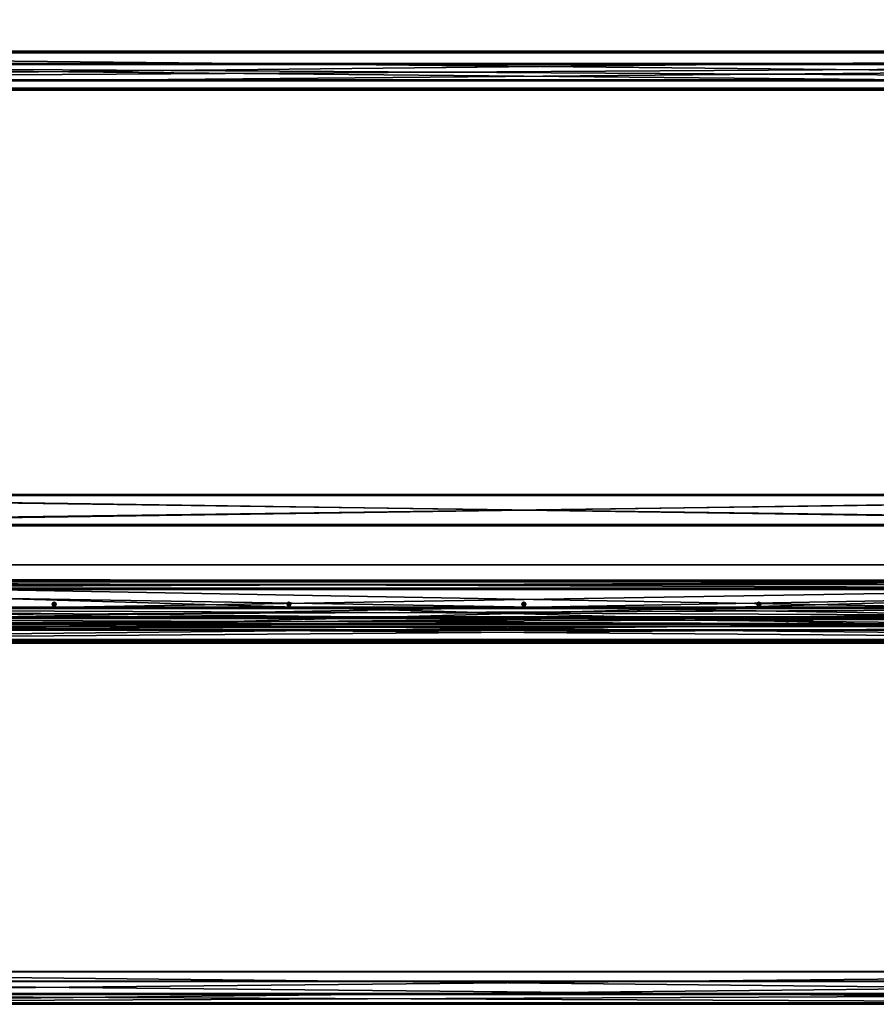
# Model space of a CAD drawing. Header units: millimetres. Extents: x -333 to 67333, y -930 to 39730.
# Tile 80 of 256: x 12612 to 14800, y -923 to 1593. Entities that reach past the tile are written whole.
import ezdxf

# ---------------------------------------------------------------- set-up
doc = ezdxf.new("R2010")
doc.units = ezdxf.units.MM
for name, color, linetype in [('13', 7, 'Continuous'), ('3', 7, 'Continuous'), ('5', 7, 'Continuous'), ('8', 7, 'Continuous'), ('9', 7, 'Continuous'), ('95', 7, 'Continuous'), ('99', 7, 'Continuous')]:
    doc.layers.add(name, color=color, linetype=linetype)

msp = doc.modelspace()

# ---------------------------------------------------------------- meshes
at = {"layer": '13', "color": 30}
mesh = msp.add_polyface(dxfattribs=at)
corners = [(17300, 1509.5, 3753.1), (17300, 1437.1, 3737.8), (10500, 1437.1, 3737.8), (10500, 1509.5, 3753.1), (17300, 1478.3, 3544.1), (10500, 1478.3, 3544.1), (17300, 1417.6, 3531.2), (10500, 1417.6, 3531.2), (17300, 1414.9, 3543.9), (10500, 1414.9, 3543.9), (17300, 1413, 3543.5), (10500, 1413, 3543.5), (17300, 1416.1, 3528.8), (10500, 1416.1, 3528.8), (17300, 1480.7, 3542.5), (10500, 1480.7, 3542.5), (17300, 1439.5, 3736.2), (10500, 1439.5, 3736.2), (17300, 1508, 3750.8), (10500, 1508, 3750.8), (17300, 1510.7, 3738.1), (10500, 1510.7, 3738.1), (17300, 1512.6, 3738.5), (10500, 1512.6, 3738.5)]
mesh.append_faces([[corners[k] for k in face] for face in [(0, 2, 3, 3), (1, 5, 2, 2), (4, 7, 5, 5), (6, 9, 7, 7), (8, 11, 9, 9), (10, 13, 11, 11), (12, 15, 13, 13), (14, 17, 15, 15), (16, 19, 17, 17), (18, 21, 19, 19), (20, 23, 21, 21), (22, 3, 23, 23), (8, 12, 10, 10), (20, 0, 22, 22), (3, 21, 23, 23), (11, 7, 9, 9)]], dxfattribs={"vtx0": -1, "color": 30})
mesh.append_faces([[corners[k] for k in face] for face in [(1, 16, 4, 4), (16, 0, 18, 18), (18, 0, 20, 20), (14, 4, 16, 16), (21, 3, 19, 19), (2, 19, 3, 3), (19, 2, 17, 17), (15, 5, 13, 13), (13, 7, 11, 11)]], dxfattribs={"vtx0": -1, "vtx1": -1, "color": 30})
mesh.append_faces([[corners[k] for k in face] for face in [(12, 8, 6, 6), (16, 1, 0, 0), (6, 14, 12, 12), (14, 6, 4, 4), (17, 2, 5, 5), (5, 15, 17, 17), (13, 5, 7, 7)]], dxfattribs={"vtx0": -1, "vtx2": -1, "vtx3": -1, "color": 30})
mesh.append_faces([[corners[k] for k in face] for face in [(0, 1, 2, 2), (1, 4, 5, 5), (4, 6, 7, 7), (6, 8, 9, 9), (8, 10, 11, 11), (10, 12, 13, 13), (12, 14, 15, 15), (14, 16, 17, 17), (16, 18, 19, 19), (18, 20, 21, 21), (20, 22, 23, 23), (22, 0, 3, 3)]], dxfattribs={"vtx2": -1, "vtx3": -1, "color": 30})
at = {"layer": '3', "color": 91}
mesh = msp.add_polyface(dxfattribs=at)
corners = [(16640, 377, 2983), (16640, 303, 2983), (11160, 303, 2983), (11160, 377, 2983), (16640, 303, 3057), (11160, 303, 3057), (16640, 377, 3057), (11160, 377, 3057), (16640, 380, 2980), (16640, 380, 3060), (11160, 380, 3060), (11160, 380, 2980), (16640, 300, 3060), (11160, 300, 3060), (16640, 300, 2980), (11160, 300, 2980)]
mesh.append_faces([[corners[k] for k in face] for face in [(0, 2, 3, 3), (1, 5, 2, 2), (4, 7, 5, 5), (6, 3, 7, 7), (8, 10, 11, 11), (9, 13, 10, 10), (12, 15, 13, 13), (14, 11, 15, 15)]], dxfattribs={"vtx0": -1, "color": 91})
mesh.append_faces([[corners[k] for k in face] for face in [(9, 6, 12, 12), (6, 8, 0, 0), (0, 8, 1, 1), (12, 4, 14, 14), (4, 12, 6, 6), (14, 1, 8, 8), (11, 3, 15, 15), (3, 10, 7, 7), (7, 10, 5, 5), (15, 2, 13, 13), (2, 15, 3, 3), (13, 5, 10, 10)]], dxfattribs={"vtx0": -1, "vtx1": -1, "color": 91})
mesh.append_faces([[corners[k] for k in face] for face in [(6, 9, 8, 8), (14, 4, 1, 1), (3, 11, 10, 10), (13, 2, 5, 5)]], dxfattribs={"vtx0": -1, "vtx2": -1, "vtx3": -1, "color": 91})
mesh.append_faces([[corners[k] for k in face] for face in [(0, 1, 2, 2), (1, 4, 5, 5), (4, 6, 7, 7), (6, 0, 3, 3), (8, 9, 10, 10), (9, 12, 13, 13), (12, 14, 15, 15), (14, 8, 11, 11)]], dxfattribs={"vtx2": -1, "vtx3": -1, "color": 91})
at = {"layer": '5', "color": 131}
mesh = msp.add_polyface(dxfattribs=at)
corners = [(16605, 140.4, 3237.3), (16605, 42.5, 3216.5), (11195, 42.5, 3216.5), (11195, 140.3, 3237.3), (16605, 161.1, 3139.5), (11195, 161.1, 3139.5), (16605, 63.3, 3118.7), (11195, 63.3, 3118.7), (11195, 137.3, 3232.5), (11195, 156.4, 3142.5), (11195, 66.4, 3123.4), (11195, 47.3, 3213.4), (16605, 137.3, 3232.5), (16605, 156.4, 3142.5), (16605, 47.3, 3213.4), (16605, 66.4, 3123.4)]
mesh.append_faces([[corners[k] for k in face] for face in [(0, 2, 3, 3), (4, 3, 5, 5), (6, 5, 7, 7), (12, 9, 8, 8), (14, 8, 11, 11), (15, 11, 10, 10), (13, 10, 9, 9), (1, 7, 2, 2)]], dxfattribs={"vtx0": -1, "color": 131})
mesh.append_faces([[corners[k] for k in face] for face in [(10, 5, 9, 9), (2, 11, 3, 3), (12, 4, 13, 13), (1, 14, 6, 6)]], dxfattribs={"vtx0": -1, "vtx1": -1, "color": 131})
mesh.append_faces([[corners[k] for k in face] for face in [(7, 10, 11, 11), (10, 7, 5, 5), (9, 5, 3, 3), (11, 2, 7, 7), (3, 11, 8, 8), (3, 8, 9, 9), (0, 12, 14, 14), (12, 0, 4, 4), (13, 4, 6, 6), (14, 1, 0, 0), (6, 14, 15, 15), (6, 15, 13, 13)]], dxfattribs={"vtx0": -1, "vtx2": -1, "vtx3": -1, "color": 131})
mesh.append_faces([[corners[k] for k in face] for face in [(0, 1, 2, 2), (4, 0, 3, 3), (6, 4, 5, 5), (12, 13, 9, 9), (14, 12, 8, 8), (15, 14, 11, 11), (13, 15, 10, 10), (1, 6, 7, 7)]], dxfattribs={"vtx2": -1, "vtx3": -1, "color": 131})
at = {"layer": '8', "color": 253}
mesh = msp.add_polyface(dxfattribs=at)
corners = [(16527.9, 397.1, 3192.6), (16493.8, 356.2, 3183.9), (11406.7, 4423.3, 4048.4), (11440.9, 4464.2, 4057.1), (16493.8, 340.8, 3256.3), (11406.7, 4407.9, 4120.8), (16527.9, 381.7, 3265), (11440.9, 4448.8, 4129.5), (16529.8, 399.9, 3190.2), (16529.8, 383.3, 3268.4), (11442.8, 4450.5, 4132.9), (11442.8, 4467.1, 4054.7), (16491.9, 337.9, 3258.8), (11404.8, 4405, 4123.2), (16491.9, 354.5, 3180.5), (11404.8, 4421.6, 4045)]
mesh.append_faces([[corners[k] for k in face] for face in [(0, 2, 3, 3), (1, 5, 2, 2), (4, 7, 5, 5), (6, 3, 7, 7), (8, 10, 11, 11), (9, 13, 10, 10), (12, 15, 13, 13), (14, 11, 15, 15)]], dxfattribs={"vtx0": -1, "color": 253})
mesh.append_faces([[corners[k] for k in face] for face in [(9, 6, 12, 12), (6, 8, 0, 0), (0, 8, 1, 1), (12, 4, 14, 14), (4, 12, 6, 6), (14, 1, 8, 8), (3, 10, 7, 7), (7, 10, 5, 5), (15, 2, 13, 13)]], dxfattribs={"vtx0": -1, "vtx1": -1, "color": 253})
mesh.append_faces([[corners[k] for k in face] for face in [(6, 9, 8, 8), (14, 4, 1, 1), (11, 3, 2, 2), (3, 11, 10, 10), (5, 10, 13, 13), (2, 15, 11, 11), (13, 2, 5, 5)]], dxfattribs={"vtx0": -1, "vtx2": -1, "vtx3": -1, "color": 253})
mesh.append_faces([[corners[k] for k in face] for face in [(0, 1, 2, 2), (1, 4, 5, 5), (4, 6, 7, 7), (6, 0, 3, 3), (8, 9, 10, 10), (9, 12, 13, 13), (12, 14, 15, 15), (14, 8, 11, 11)]], dxfattribs={"vtx2": -1, "vtx3": -1, "color": 253})
at = {"layer": '9', "color": 243}
mesh = msp.add_polyface(dxfattribs=at)
corners = [(11102.5, 67.4, 3451.8), (11102.5, 92.4, 3334.4), (16697.5, 92.4, 3334.4), (16697.5, 67.4, 3451.8), (11102.5, 33.7, 3321.9), (16697.5, 33.7, 3321.9), (11102.5, 33, 3324.8), (16697.5, 33, 3324.8), (11102.5, 88.8, 3336.7), (16697.5, 88.8, 3336.7), (11102.5, 65.1, 3448.2), (16697.5, 65.1, 3448.2), (11102.5, 9.3, 3436.4), (16697.5, 9.3, 3436.4), (11102.5, 8.7, 3439.3), (16697.5, 8.7, 3439.3)]
mesh.append_faces([[corners[k] for k in face] for face in [(0, 2, 3, 3), (1, 5, 2, 2), (4, 7, 5, 5), (6, 9, 7, 7), (8, 11, 9, 9), (10, 13, 11, 11), (12, 15, 13, 13), (14, 3, 15, 15), (12, 0, 14, 14), (1, 6, 4, 4), (15, 11, 13, 13), (7, 2, 5, 5)]], dxfattribs={"vtx0": -1, "color": 243})
mesh.append_faces([[corners[k] for k in face] for face in [(0, 8, 1, 1), (8, 0, 10, 10), (10, 0, 12, 12), (6, 1, 8, 8), (3, 11, 15, 15), (11, 2, 9, 9), (9, 2, 7, 7)]], dxfattribs={"vtx0": -1, "vtx1": -1, "color": 243})
mesh.append_faces([[corners[k] for k in face] for face in [(11, 3, 2, 2)]], dxfattribs={"vtx0": -1, "vtx2": -1, "vtx3": -1, "color": 243})
mesh.append_faces([[corners[k] for k in face] for face in [(0, 1, 2, 2), (1, 4, 5, 5), (4, 6, 7, 7), (6, 8, 9, 9), (8, 10, 11, 11), (10, 12, 13, 13), (12, 14, 15, 15), (14, 0, 3, 3)]], dxfattribs={"vtx2": -1, "vtx3": -1, "color": 243})
mesh = msp.add_polyface(dxfattribs=at)
corners = [(16697.5, -922.7, 3241.3), (16697.5, -897.7, 3123.9), (11102.5, -897.7, 3123.9), (11102.5, -922.7, 3241.3), (16697.5, -839, 3136.4), (11102.5, -839, 3136.4), (16697.5, -839.7, 3139.3), (11102.5, -839.7, 3139.3), (16697.5, -895.4, 3127.5), (11102.5, -895.4, 3127.5), (16697.5, -919.1, 3239), (11102.5, -919.1, 3239), (16697.5, -863.4, 3250.9), (11102.5, -863.4, 3250.9), (16697.5, -864, 3253.8), (11102.5, -864, 3253.8)]
mesh.append_faces([[corners[k] for k in face] for face in [(0, 2, 3, 3), (1, 5, 2, 2), (4, 7, 5, 5), (6, 9, 7, 7), (8, 11, 9, 9), (10, 13, 11, 11), (12, 15, 13, 13), (14, 3, 15, 15), (12, 0, 14, 14), (7, 2, 5, 5), (3, 13, 15, 15)]], dxfattribs={"vtx0": -1, "color": 243})
mesh.append_faces([[corners[k] for k in face] for face in [(1, 8, 4, 4), (8, 0, 10, 10), (10, 0, 12, 12), (2, 11, 3, 3), (11, 2, 9, 9), (9, 2, 7, 7), (13, 3, 11, 11)]], dxfattribs={"vtx0": -1, "vtx1": -1, "color": 243})
mesh.append_faces([[corners[k] for k in face] for face in [(8, 1, 0, 0)]], dxfattribs={"vtx0": -1, "vtx2": -1, "vtx3": -1, "color": 243})
mesh.append_faces([[corners[k] for k in face] for face in [(6, 4, 8, 8)]], dxfattribs={"vtx1": -1, "color": 243})
mesh.append_faces([[corners[k] for k in face] for face in [(0, 1, 2, 2), (1, 4, 5, 5), (4, 6, 7, 7), (6, 8, 9, 9), (8, 10, 11, 11), (10, 12, 13, 13), (12, 14, 15, 15), (14, 0, 3, 3)]], dxfattribs={"vtx2": -1, "vtx3": -1, "color": 243})
at = {"layer": '95', "color": 133}
mesh = msp.add_polyface(dxfattribs=at)
corners = [(11340, 0, 2950), (11340, 0, 3000), (16460, 0, 3000), (16460, 0, 2950), (11340, 3, 3000), (16460, 3, 3000), (11340, 3, 2953), (16460, 3, 2953), (11340, 150, 2953), (16460, 150, 2953), (11340, 150, 2950), (16460, 150, 2950)]
mesh.append_faces([[corners[k] for k in face] for face in [(0, 2, 3, 3), (1, 5, 2, 2), (4, 7, 5, 5), (6, 9, 7, 7), (8, 11, 9, 9), (10, 3, 11, 11), (0, 4, 1, 1), (8, 0, 10, 10), (7, 2, 5, 5)]], dxfattribs={"vtx0": -1, "color": 133})
mesh.append_faces([[corners[k] for k in face] for face in [(4, 0, 6, 6), (6, 0, 8, 8), (3, 7, 11, 11)]], dxfattribs={"vtx0": -1, "vtx1": -1, "color": 133})
mesh.append_faces([[corners[k] for k in face] for face in [(7, 3, 2, 2)]], dxfattribs={"vtx0": -1, "vtx2": -1, "vtx3": -1, "color": 133})
mesh.append_faces([[corners[k] for k in face] for face in [(9, 11, 7, 7)]], dxfattribs={"vtx1": -1, "color": 133})
mesh.append_faces([[corners[k] for k in face] for face in [(0, 1, 2, 2), (1, 4, 5, 5), (4, 6, 7, 7), (6, 8, 9, 9), (8, 10, 11, 11), (10, 0, 3, 3)]], dxfattribs={"vtx2": -1, "vtx3": -1, "color": 133})
at = {"layer": '95', "color": 20}
mesh = msp.add_polyface(dxfattribs=at)
corners = [(12105, 100, 2953), (12104.3, 102.5, 2953), (12104.3, 102.5, 2950), (12105, 100, 2950), (12102.5, 104.3, 2953), (12102.5, 104.3, 2950), (12100, 105, 2950), (12100, 95, 2953), (12102.5, 95.7, 2953), (12102.5, 95.7, 2950), (12104.3, 97.5, 2953), (12104.3, 97.5, 2950), (12095, 100, 2953), (12095.7, 97.5, 2953), (12100, 95, 2950), (12095.7, 97.5, 2950), (12105, 100, 2950), (12102.5, 104.3, 2950), (12102.5, 104.3, 2885), (12105, 100, 2885), (12102.5, 95.7, 2950), (12102.5, 95.7, 2885), (12097.5, 95.7, 2885), (12105, 100, 3018), (12102.5, 104.3, 3018), (12102.5, 104.3, 2953), (12105, 100, 2953), (12102.5, 95.7, 3018), (12102.5, 95.7, 2953), (12095, 100, 3018), (12097.5, 95.7, 3018), (12097.5, 95.7, 2953), (12697.5, 104.3, 2953), (12695.7, 102.5, 2953), (12695.7, 102.5, 2950), (12697.5, 104.3, 2950), (12695, 100, 2953), (12695, 100, 2950), (12695.7, 97.5, 2953), (12695.7, 97.5, 2950), (12697.5, 95.7, 2953), (12697.5, 95.7, 2950), (12702.5, 104.3, 2953), (12704.3, 102.5, 2950), (12702.5, 104.3, 2950), (12700, 105, 2950), (12697.5, 104.3, 2950), (12695, 100, 2950), (12695, 100, 2885), (12697.5, 104.3, 2885), (12697.5, 95.7, 2950), (12697.5, 95.7, 2885), (12697.5, 104.3, 3018), (12695, 100, 3018), (12695, 100, 2953), (12697.5, 104.3, 2953), (12697.5, 95.7, 3018), (12697.5, 95.7, 2953)]
mesh.append_faces([[corners[k] for k in face] for face in [(0, 2, 3, 3), (1, 5, 2, 2), (4, 6, 5, 5), (8, 11, 9, 9), (10, 3, 11, 11), (11, 14, 9, 9), (16, 18, 19, 19), (20, 19, 21, 21), (19, 22, 21, 21), (23, 25, 26, 26), (27, 26, 28, 28), (30, 23, 27, 27), (26, 31, 28, 28), (32, 34, 35, 35), (33, 37, 34, 34), (36, 39, 37, 37), (38, 41, 39, 39), (34, 45, 35, 35), (46, 48, 49, 49), (47, 51, 48, 48), (52, 54, 55, 55), (53, 57, 54, 54)]], dxfattribs={"vtx0": -1, "color": 20})
mesh.append_faces([[corners[k] for k in face] for face in [(32, 42, 33, 33), (33, 42, 36, 36), (39, 43, 37, 37), (37, 44, 34, 34)]], dxfattribs={"vtx0": -1, "vtx1": -1, "color": 20})
mesh.append_faces([[corners[k] for k in face] for face in [(12, 1, 0, 0), (13, 0, 10, 10), (15, 11, 3, 3), (15, 3, 2, 2), (29, 24, 23, 23)]], dxfattribs={"vtx0": -1, "vtx2": -1, "vtx3": -1, "color": 20})
mesh.append_faces([[corners[k] for k in face] for face in [(0, 1, 2, 2), (1, 4, 5, 5), (7, 8, 9, 9), (8, 10, 11, 11), (10, 0, 3, 3), (16, 17, 18, 18), (20, 16, 19, 19), (23, 24, 25, 25), (27, 23, 26, 26), (32, 33, 34, 34), (33, 36, 37, 37), (36, 38, 39, 39), (38, 40, 41, 41), (46, 47, 48, 48), (47, 50, 51, 51), (52, 53, 54, 54), (53, 56, 57, 57)]], dxfattribs={"vtx2": -1, "vtx3": -1, "color": 20})
mesh = msp.add_polyface(dxfattribs=at)
corners = [(12702.5, 104.3, 2953), (12700, 105, 2953), (12700, 105, 2950), (12702.5, 104.3, 2950), (12697.5, 104.3, 2953), (12697.5, 104.3, 2950), (12697.5, 95.7, 2953), (12700, 95, 2953), (12700, 95, 2950), (12697.5, 95.7, 2950), (12702.5, 95.7, 2953), (12702.5, 95.7, 2950), (12695, 100, 2953), (12704.3, 102.5, 2953), (12705, 100, 2953), (12695.7, 97.5, 2953), (12704.3, 97.5, 2953), (12704.3, 97.5, 2950), (12695.7, 97.5, 2950), (12705, 100, 2950), (12704.3, 102.5, 2950), (12695, 100, 2950), (12695.7, 102.5, 2950), (12702.5, 104.3, 2950), (12697.5, 104.3, 2950), (12697.5, 104.3, 2885), (12702.5, 104.3, 2885), (12697.5, 95.7, 2950), (12702.5, 95.7, 2950), (12702.5, 95.7, 2885), (12697.5, 95.7, 2885), (12695, 100, 2950), (12705, 100, 2950), (12705, 100, 2885), (12695, 100, 2885), (12702.5, 104.3, 3018), (12697.5, 104.3, 3018), (12697.5, 104.3, 2953), (12702.5, 104.3, 2953), (12697.5, 95.7, 3018), (12702.5, 95.7, 3018), (12702.5, 95.7, 2953), (12697.5, 95.7, 2953), (12695, 100, 3018), (12705, 100, 3018), (12705, 100, 2953), (12695, 100, 2953)]
mesh.append_faces([[corners[k] for k in face] for face in [(0, 2, 3, 3), (1, 5, 2, 2), (6, 8, 9, 9), (7, 11, 8, 8), (0, 4, 1, 1), (6, 10, 7, 7), (17, 8, 11, 11), (23, 25, 26, 26), (27, 29, 30, 30), (23, 31, 24, 24), (27, 32, 28, 28), (33, 30, 29, 29), (34, 26, 25, 25), (35, 37, 38, 38), (39, 41, 42, 42), (35, 43, 36, 36), (39, 44, 40, 40), (45, 42, 41, 41), (46, 38, 37, 37)]], dxfattribs={"vtx0": -1, "color": 20})
mesh.append_faces([[corners[k] for k in face] for face in [(12, 14, 15, 15), (15, 16, 6, 6), (8, 17, 9, 9), (9, 17, 18, 18), (31, 32, 27, 27), (30, 33, 34, 34), (43, 44, 39, 39), (42, 45, 46, 46)]], dxfattribs={"vtx0": -1, "vtx1": -1, "color": 20})
mesh.append_faces([[corners[k] for k in face] for face in [(12, 0, 13, 13), (12, 13, 14, 14), (15, 14, 16, 16), (6, 16, 10, 10), (18, 17, 19, 19), (18, 19, 20, 20), (21, 20, 3, 3), (22, 3, 2, 2), (31, 23, 32, 32), (34, 33, 26, 26), (43, 35, 44, 44), (46, 45, 38, 38)]], dxfattribs={"vtx0": -1, "vtx2": -1, "vtx3": -1, "color": 20})
mesh.append_faces([[corners[k] for k in face] for face in [(0, 1, 2, 2), (1, 4, 5, 5), (6, 7, 8, 8), (7, 10, 11, 11), (23, 24, 25, 25), (27, 28, 29, 29), (35, 36, 37, 37), (39, 40, 41, 41)]], dxfattribs={"vtx2": -1, "vtx3": -1, "color": 20})
mesh = msp.add_polyface(dxfattribs=at)
corners = [(12705, 100, 2953), (12704.3, 102.5, 2953), (12704.3, 102.5, 2950), (12705, 100, 2950), (12702.5, 104.3, 2953), (12702.5, 104.3, 2950), (12702.5, 95.7, 2953), (12704.3, 97.5, 2953), (12704.3, 97.5, 2950), (12702.5, 95.7, 2950), (12705, 100, 2950), (12702.5, 104.3, 2950), (12702.5, 104.3, 2885), (12705, 100, 2885), (12702.5, 95.7, 2950), (12702.5, 95.7, 2885), (12705, 100, 3018), (12702.5, 104.3, 3018), (12702.5, 104.3, 2953), (12705, 100, 2953), (12702.5, 95.7, 3018), (12702.5, 95.7, 2953), (13300, 105, 2953), (13297.5, 104.3, 2953), (13297.5, 104.3, 2950), (13295.7, 102.5, 2953), (13295.7, 102.5, 2950), (13295, 100, 2953), (13295, 100, 2950), (13295.7, 97.5, 2953), (13295.7, 97.5, 2950), (13297.5, 95.7, 2953), (13297.5, 95.7, 2950), (13300, 95, 2950), (13302.5, 104.3, 2953), (13305, 100, 2953), (13304.3, 97.5, 2950), (13304.3, 102.5, 2950), (13302.5, 104.3, 2950), (13300, 105, 2950), (13297.5, 104.3, 2950), (13295, 100, 2950), (13295, 100, 2885), (13297.5, 104.3, 2885), (13297.5, 95.7, 2950), (13297.5, 95.7, 2885), (13302.5, 104.3, 2950), (13305, 100, 2885), (13302.5, 104.3, 2885), (13297.5, 104.3, 3018), (13295, 100, 3018), (13295, 100, 2953), (13297.5, 104.3, 2953), (13297.5, 95.7, 3018), (13297.5, 95.7, 2953), (13302.5, 104.3, 3018), (13305, 100, 2953), (13302.5, 104.3, 2953)]
mesh.append_faces([[corners[k] for k in face] for face in [(0, 2, 3, 3), (1, 5, 2, 2), (6, 8, 9, 9), (7, 3, 8, 8), (10, 12, 13, 13), (14, 13, 15, 15), (16, 18, 19, 19), (20, 19, 21, 21), (23, 26, 24, 24), (25, 28, 26, 26), (27, 30, 28, 28), (29, 32, 30, 30), (31, 33, 32, 32), (26, 39, 24, 24), (40, 42, 43, 43), (41, 45, 42, 42), (46, 41, 40, 40), (42, 48, 43, 43), (49, 51, 52, 52), (50, 54, 51, 51), (55, 50, 49, 49), (51, 57, 52, 52)]], dxfattribs={"vtx0": -1, "color": 20})
mesh.append_faces([[corners[k] for k in face] for face in [(23, 34, 25, 25), (25, 34, 27, 27), (27, 35, 29, 29), (32, 36, 30, 30), (30, 37, 28, 28), (28, 38, 26, 26), (45, 47, 42, 42), (54, 56, 51, 51)]], dxfattribs={"vtx0": -1, "vtx1": -1, "color": 20})
mesh.append_faces([[corners[k] for k in face] for face in [(0, 1, 2, 2), (1, 4, 5, 5), (6, 7, 8, 8), (7, 0, 3, 3), (10, 11, 12, 12), (14, 10, 13, 13), (16, 17, 18, 18), (20, 16, 19, 19), (22, 23, 24, 24), (23, 25, 26, 26), (25, 27, 28, 28), (27, 29, 30, 30), (29, 31, 32, 32), (40, 41, 42, 42), (41, 44, 45, 45), (49, 50, 51, 51), (50, 53, 54, 54)]], dxfattribs={"vtx2": -1, "vtx3": -1, "color": 20})
mesh = msp.add_polyface(dxfattribs=at)
corners = [(13304.3, 102.5, 2953), (13302.5, 104.3, 2953), (13302.5, 104.3, 2950), (13304.3, 102.5, 2950), (13300, 105, 2953), (13300, 105, 2950), (13297.5, 104.3, 2950), (13297.5, 95.7, 2953), (13300, 95, 2953), (13300, 95, 2950), (13302.5, 95.7, 2953), (13302.5, 95.7, 2950), (13304.3, 97.5, 2953), (13304.3, 97.5, 2950), (13297.5, 104.3, 2953), (13295, 100, 2953), (13305, 100, 2953), (13295.7, 97.5, 2953), (13297.5, 95.7, 2950), (13295.7, 97.5, 2950), (13305, 100, 2950), (13295, 100, 2950), (13295.7, 102.5, 2950), (13305, 100, 2950), (13302.5, 104.3, 2950), (13302.5, 104.3, 2885), (13305, 100, 2885), (13297.5, 104.3, 2950), (13297.5, 104.3, 2885), (13297.5, 95.7, 2950), (13302.5, 95.7, 2950), (13302.5, 95.7, 2885), (13297.5, 95.7, 2885), (13295, 100, 2950), (13295, 100, 2885), (13305, 100, 3018), (13302.5, 104.3, 3018), (13302.5, 104.3, 2953), (13297.5, 104.3, 3018), (13297.5, 104.3, 2953), (13297.5, 95.7, 3018), (13302.5, 95.7, 3018), (13302.5, 95.7, 2953), (13297.5, 95.7, 2953), (13305, 100, 2953), (13295, 100, 3018), (13295, 100, 2953)]
mesh.append_faces([[corners[k] for k in face] for face in [(0, 2, 3, 3), (1, 5, 2, 2), (4, 6, 5, 5), (8, 11, 9, 9), (10, 13, 11, 11), (1, 14, 4, 4), (7, 10, 8, 8), (13, 9, 11, 11), (23, 25, 26, 26), (24, 28, 25, 25), (29, 31, 32, 32), (30, 26, 31, 31), (29, 23, 30, 30), (26, 32, 31, 31), (36, 39, 37, 37), (40, 42, 43, 43), (41, 44, 42, 42), (40, 35, 41, 41), (44, 43, 42, 42)]], dxfattribs={"vtx0": -1, "color": 20})
mesh.append_faces([[corners[k] for k in face] for face in [(17, 12, 7, 7), (9, 13, 18, 18), (33, 23, 29, 29), (45, 35, 40, 40)]], dxfattribs={"vtx0": -1, "vtx1": -1, "color": 20})
mesh.append_faces([[corners[k] for k in face] for face in [(15, 1, 0, 0), (15, 0, 16, 16), (17, 16, 12, 12), (7, 12, 10, 10), (19, 13, 20, 20), (19, 20, 3, 3), (21, 3, 2, 2), (22, 2, 5, 5), (33, 24, 23, 23), (34, 26, 25, 25), (45, 36, 35, 35), (46, 44, 37, 37)]], dxfattribs={"vtx0": -1, "vtx2": -1, "vtx3": -1, "color": 20})
mesh.append_faces([[corners[k] for k in face] for face in [(0, 1, 2, 2), (1, 4, 5, 5), (7, 8, 9, 9), (8, 10, 11, 11), (10, 12, 13, 13), (23, 24, 25, 25), (24, 27, 28, 28), (29, 30, 31, 31), (30, 23, 26, 26), (35, 36, 37, 37), (36, 38, 39, 39), (40, 41, 42, 42)]], dxfattribs={"vtx2": -1, "vtx3": -1, "color": 20})
mesh = msp.add_polyface(dxfattribs=at)
corners = [(13305, 100, 2953), (13304.3, 102.5, 2953), (13304.3, 102.5, 2950), (13305, 100, 2950), (13304.3, 97.5, 2953), (13304.3, 97.5, 2950), (13305, 100, 3018), (13302.5, 104.3, 2953), (13305, 100, 2953), (13302.5, 95.7, 3018), (13900, 105, 2953), (13897.5, 104.3, 2953), (13897.5, 104.3, 2950), (13900, 105, 2950), (13895.7, 102.5, 2953), (13895.7, 102.5, 2950), (13895, 100, 2953), (13895, 100, 2950), (13895.7, 97.5, 2953), (13895.7, 97.5, 2950), (13897.5, 95.7, 2953), (13897.5, 95.7, 2950), (13900, 95, 2953), (13900, 95, 2950), (13902.5, 104.3, 2953), (13905, 100, 2953), (13904.3, 97.5, 2953), (13904.3, 97.5, 2950), (13904.3, 102.5, 2950), (13902.5, 104.3, 2950), (13902.5, 104.3, 2950), (13897.5, 104.3, 2950), (13897.5, 104.3, 2885), (13895, 100, 2950), (13895, 100, 2885), (13897.5, 95.7, 2950), (13897.5, 95.7, 2885), (13902.5, 95.7, 2885), (13905, 100, 2950), (13905, 100, 2885), (13902.5, 104.3, 2885), (13902.5, 104.3, 3018), (13897.5, 104.3, 3018), (13897.5, 104.3, 2953), (13895, 100, 3018), (13895, 100, 2953), (13897.5, 95.7, 3018), (13897.5, 95.7, 2953), (13902.5, 95.7, 2953), (13905, 100, 3018), (13905, 100, 2953), (13902.5, 104.3, 2953)]
mesh.append_faces([[corners[k] for k in face] for face in [(0, 2, 3, 3), (4, 3, 5, 5), (6, 7, 8, 8), (10, 12, 13, 13), (11, 15, 12, 12), (14, 17, 15, 15), (16, 19, 17, 17), (18, 21, 19, 19), (20, 23, 21, 21), (15, 13, 12, 12), (31, 34, 32, 32), (33, 36, 34, 34), (35, 37, 36, 36), (30, 33, 31, 31), (34, 40, 32, 32), (42, 45, 43, 43), (44, 47, 45, 45), (46, 48, 47, 47), (41, 44, 42, 42), (45, 51, 43, 43)]], dxfattribs={"vtx0": -1, "color": 20})
mesh.append_faces([[corners[k] for k in face] for face in [(11, 24, 14, 14), (14, 24, 16, 16), (16, 25, 18, 18), (18, 26, 20, 20), (23, 27, 21, 21), (21, 27, 19, 19), (19, 28, 17, 17), (17, 29, 15, 15), (33, 38, 35, 35), (36, 39, 34, 34), (44, 49, 46, 46), (47, 50, 45, 45)]], dxfattribs={"vtx0": -1, "vtx1": -1, "color": 20})
mesh.append_faces([[corners[k] for k in face] for face in [(15, 29, 13, 13)]], dxfattribs={"vtx0": -1, "vtx2": -1, "vtx3": -1, "color": 20})
mesh.append_faces([[corners[k] for k in face] for face in [(0, 1, 2, 2), (4, 0, 3, 3), (9, 6, 8, 8), (10, 11, 12, 12), (11, 14, 15, 15), (14, 16, 17, 17), (16, 18, 19, 19), (18, 20, 21, 21), (20, 22, 23, 23), (30, 31, 32, 32), (31, 33, 34, 34), (33, 35, 36, 36), (41, 42, 43, 43), (42, 44, 45, 45), (44, 46, 47, 47)]], dxfattribs={"vtx2": -1, "vtx3": -1, "color": 20})
mesh = msp.add_polyface(dxfattribs=at)
corners = [(13905, 100, 2953), (13904.3, 102.5, 2953), (13904.3, 102.5, 2950), (13905, 100, 2950), (13902.5, 104.3, 2953), (13902.5, 104.3, 2950), (13900, 105, 2953), (13900, 105, 2950), (13900, 95, 2953), (13902.5, 95.7, 2953), (13902.5, 95.7, 2950), (13900, 95, 2950), (13904.3, 97.5, 2953), (13904.3, 97.5, 2950), (13897.5, 104.3, 2953), (13895, 100, 2953), (13895.7, 97.5, 2953), (13897.5, 95.7, 2953), (13895.7, 97.5, 2950), (13895, 100, 2950), (13905, 100, 2950), (13902.5, 104.3, 2950), (13902.5, 104.3, 2885), (13905, 100, 2885), (13897.5, 104.3, 2885), (13897.5, 95.7, 2950), (13902.5, 95.7, 2950), (13902.5, 95.7, 2885), (13895, 100, 2950), (13897.5, 95.7, 2885), (13895, 100, 2885), (13905, 100, 3018), (13902.5, 104.3, 3018), (13902.5, 104.3, 2953), (13905, 100, 2953), (13897.5, 104.3, 2953), (13897.5, 95.7, 3018), (13902.5, 95.7, 3018), (13902.5, 95.7, 2953), (13895, 100, 3018), (13897.5, 95.7, 2953), (13895, 100, 2953), (14495.7, 102.5, 2953), (14495, 100, 2953), (14495, 100, 2950), (14495.7, 102.5, 2950), (14495.7, 97.5, 2953), (14495.7, 97.5, 2950), (14497.5, 104.3, 2950), (14495, 100, 2950), (14495, 100, 2885)]
mesh.append_faces([[corners[k] for k in face] for face in [(0, 2, 3, 3), (1, 5, 2, 2), (4, 7, 5, 5), (8, 10, 11, 11), (9, 13, 10, 10), (12, 3, 13, 13), (4, 14, 6, 6), (17, 9, 8, 8), (13, 11, 10, 10), (20, 22, 23, 23), (21, 24, 22, 22), (26, 23, 27, 27), (25, 20, 26, 26), (23, 29, 27, 27), (31, 33, 34, 34), (32, 35, 33, 33), (37, 34, 38, 38), (36, 31, 37, 37), (34, 40, 38, 38), (42, 44, 45, 45), (43, 47, 44, 44)]], dxfattribs={"vtx0": -1, "color": 20})
mesh.append_faces([[corners[k] for k in face] for face in [(15, 4, 1, 1), (15, 1, 0, 0), (16, 0, 12, 12), (17, 12, 9, 9), (18, 13, 3, 3), (18, 3, 2, 2), (19, 2, 5, 5), (28, 21, 20, 20), (30, 23, 22, 22), (39, 32, 31, 31), (41, 34, 33, 33)]], dxfattribs={"vtx0": -1, "vtx2": -1, "vtx3": -1, "color": 20})
mesh.append_faces([[corners[k] for k in face] for face in [(0, 1, 2, 2), (1, 4, 5, 5), (4, 6, 7, 7), (8, 9, 10, 10), (9, 12, 13, 13), (12, 0, 3, 3), (20, 21, 22, 22), (25, 26, 27, 27), (26, 20, 23, 23), (31, 32, 33, 33), (36, 37, 38, 38), (37, 31, 34, 34), (42, 43, 44, 44), (43, 46, 47, 47), (48, 49, 50, 50)]], dxfattribs={"vtx2": -1, "vtx3": -1, "color": 20})
mesh = msp.add_polyface(dxfattribs=at)
corners = [(14502.5, 104.3, 2953), (14500, 105, 2953), (14500, 105, 2950), (14497.5, 104.3, 2953), (14497.5, 104.3, 2950), (14495.7, 102.5, 2953), (14495.7, 102.5, 2950), (14495.7, 97.5, 2953), (14497.5, 95.7, 2953), (14497.5, 95.7, 2950), (14495.7, 97.5, 2950), (14500, 95, 2953), (14500, 95, 2950), (14502.5, 95.7, 2950), (14504.3, 102.5, 2953), (14495, 100, 2953), (14505, 100, 2953), (14504.3, 97.5, 2953), (14502.5, 95.7, 2953), (14504.3, 97.5, 2950), (14505, 100, 2950), (14495, 100, 2950), (14504.3, 102.5, 2950), (14502.5, 104.3, 2950), (14502.5, 104.3, 2950), (14497.5, 104.3, 2950), (14497.5, 104.3, 2885), (14502.5, 104.3, 2885), (14495, 100, 2885), (14495, 100, 2950), (14497.5, 95.7, 2950), (14497.5, 95.7, 2885), (14502.5, 95.7, 2950), (14502.5, 95.7, 2885), (14505, 100, 2950), (14505, 100, 2885), (14502.5, 104.3, 3018), (14497.5, 104.3, 3018), (14497.5, 104.3, 2953), (14502.5, 104.3, 2953), (14495, 100, 3018), (14495, 100, 2953), (14497.5, 95.7, 3018), (14497.5, 95.7, 2953), (14502.5, 95.7, 3018), (14502.5, 95.7, 2953), (14505, 100, 3018), (14505, 100, 2953)]
mesh.append_faces([[corners[k] for k in face] for face in [(1, 4, 2, 2), (3, 6, 4, 4), (7, 9, 10, 10), (8, 12, 9, 9), (11, 13, 12, 12), (0, 3, 1, 1), (8, 18, 11, 11), (6, 2, 4, 4), (24, 26, 27, 27), (25, 28, 26, 26), (29, 31, 28, 28), (30, 33, 31, 31), (24, 29, 25, 25), (28, 27, 26, 26), (36, 38, 39, 39), (37, 41, 38, 38), (40, 43, 41, 41), (42, 45, 43, 43), (36, 40, 37, 37), (41, 39, 38, 38)]], dxfattribs={"vtx0": -1, "color": 20})
mesh.append_faces([[corners[k] for k in face] for face in [(3, 0, 5, 5), (5, 14, 15, 15), (15, 16, 7, 7), (7, 17, 8, 8), (12, 19, 9, 9), (9, 19, 10, 10), (10, 20, 21, 21), (21, 23, 6, 6), (29, 34, 30, 30), (31, 35, 28, 28), (40, 46, 42, 42), (43, 47, 41, 41)]], dxfattribs={"vtx0": -1, "vtx1": -1, "color": 20})
mesh.append_faces([[corners[k] for k in face] for face in [(21, 22, 23, 23), (6, 23, 2, 2), (28, 35, 27, 27)]], dxfattribs={"vtx0": -1, "vtx2": -1, "vtx3": -1, "color": 20})
mesh.append_faces([[corners[k] for k in face] for face in [(0, 1, 2, 2), (1, 3, 4, 4), (3, 5, 6, 6), (7, 8, 9, 9), (8, 11, 12, 12), (24, 25, 26, 26), (29, 30, 31, 31), (30, 32, 33, 33), (36, 37, 38, 38), (37, 40, 41, 41), (40, 42, 43, 43), (42, 44, 45, 45)]], dxfattribs={"vtx2": -1, "vtx3": -1, "color": 20})
mesh = msp.add_polyface(dxfattribs=at)
corners = [(14505, 100, 2953), (14504.3, 102.5, 2953), (14504.3, 102.5, 2950), (14505, 100, 2950), (14502.5, 104.3, 2953), (14502.5, 104.3, 2950), (14500, 105, 2950), (14500, 95, 2953), (14502.5, 95.7, 2953), (14502.5, 95.7, 2950), (14504.3, 97.5, 2953), (14504.3, 97.5, 2950), (14495.7, 102.5, 2953), (14495, 100, 2953), (14495.7, 97.5, 2953), (14497.5, 95.7, 2953), (14500, 95, 2950), (14495.7, 97.5, 2950), (14495, 100, 2950), (14505, 100, 2950), (14502.5, 104.3, 2950), (14502.5, 104.3, 2885), (14505, 100, 2885), (14502.5, 95.7, 2950), (14502.5, 95.7, 2885), (14495, 100, 2950), (14497.5, 95.7, 2950), (14497.5, 95.7, 2885), (14505, 100, 3018), (14502.5, 104.3, 3018), (14502.5, 104.3, 2953), (14505, 100, 2953), (14502.5, 95.7, 3018), (14502.5, 95.7, 2953), (14495, 100, 3018), (14497.5, 95.7, 3018), (14497.5, 95.7, 2953), (14495, 100, 2953), (15097.5, 104.3, 2953), (15095.7, 102.5, 2953), (15095.7, 102.5, 2950), (15097.5, 104.3, 2950), (15095, 100, 2953), (15095, 100, 2950), (15095.7, 97.5, 2953), (15095.7, 97.5, 2950), (15097.5, 95.7, 2950), (15097.5, 104.3, 2950), (15095, 100, 2950), (15095, 100, 2885), (15097.5, 104.3, 2885), (15097.5, 95.7, 2950), (15097.5, 95.7, 2885), (15097.5, 104.3, 3018), (15095, 100, 3018), (15095, 100, 2953), (15097.5, 104.3, 2953), (15097.5, 95.7, 3018), (15097.5, 95.7, 2953)]
mesh.append_faces([[corners[k] for k in face] for face in [(0, 2, 3, 3), (1, 5, 2, 2), (4, 6, 5, 5), (8, 11, 9, 9), (10, 3, 11, 11), (11, 16, 9, 9), (19, 21, 22, 22), (23, 22, 24, 24), (26, 19, 23, 23), (22, 27, 24, 24), (28, 30, 31, 31), (32, 31, 33, 33), (35, 28, 32, 32), (31, 36, 33, 33), (38, 40, 41, 41), (39, 43, 40, 40), (42, 45, 43, 43), (44, 46, 45, 45), (47, 49, 50, 50), (48, 52, 49, 49), (53, 55, 56, 56), (54, 58, 55, 55)]], dxfattribs={"vtx0": -1, "color": 20})
mesh.append_faces([[corners[k] for k in face] for face in [(12, 4, 1, 1), (13, 1, 0, 0), (14, 0, 10, 10), (15, 10, 8, 8), (17, 11, 3, 3), (18, 3, 2, 2), (25, 20, 19, 19), (34, 29, 28, 28), (37, 31, 30, 30)]], dxfattribs={"vtx0": -1, "vtx2": -1, "vtx3": -1, "color": 20})
mesh.append_faces([[corners[k] for k in face] for face in [(0, 1, 2, 2), (1, 4, 5, 5), (7, 8, 9, 9), (8, 10, 11, 11), (10, 0, 3, 3), (19, 20, 21, 21), (23, 19, 22, 22), (28, 29, 30, 30), (32, 28, 31, 31), (38, 39, 40, 40), (39, 42, 43, 43), (42, 44, 45, 45), (47, 48, 49, 49), (48, 51, 52, 52), (53, 54, 55, 55), (54, 57, 58, 58)]], dxfattribs={"vtx2": -1, "vtx3": -1, "color": 20})
at = {"layer": '95', "color": 133}
mesh = msp.add_polyface(dxfattribs=at)
corners = [(16630, 3, 3433.8), (11170, 3, 3433.8), (11170, 3, 3387.9), (16630, 3, 3387.9), (11170, 0, 3433.8), (16630, 0, 3433.8), (16630, 0, 3387.9), (11170, 0, 3387.9), (16630, 4.1, 3436.9), (11170, 4.1, 3436.9), (11170, 1.8, 3438.8), (16630, 1.8, 3438.8), (11170, 6.3, 3441.6), (16630, 6.3, 3441.6), (16630, 7, 3438.7), (11170, 7, 3438.7), (16630, 49, 3447.6), (11170, 49, 3447.6), (11170, 48.3, 3450.6), (16630, 48.3, 3450.6)]
mesh.append_faces([[corners[k] for k in face] for face in [(0, 2, 3, 3), (4, 6, 7, 7), (3, 7, 6, 6), (8, 1, 0, 0), (10, 5, 4, 4), (10, 13, 11, 11), (8, 15, 9, 9), (16, 15, 14, 14), (18, 15, 17, 17), (10, 18, 12, 12), (1, 7, 2, 2), (18, 13, 12, 12), (16, 13, 19, 19), (6, 0, 3, 3), (17, 19, 18, 18)]], dxfattribs={"vtx0": -1, "color": 133})
mesh.append_faces([[corners[k] for k in face] for face in [(7, 1, 4, 4), (4, 9, 10, 10), (13, 16, 11, 11), (11, 8, 5, 5), (5, 0, 6, 6)]], dxfattribs={"vtx0": -1, "vtx1": -1, "color": 133})
mesh.append_faces([[corners[k] for k in face] for face in [(15, 18, 10, 10)]], dxfattribs={"vtx0": -1, "vtx1": -1, "vtx2": -1, "vtx3": -1, "color": 133})
mesh.append_faces([[corners[k] for k in face] for face in [(4, 1, 9, 9), (10, 9, 15, 15), (11, 16, 14, 14), (11, 14, 8, 8), (5, 8, 0, 0)]], dxfattribs={"vtx0": -1, "vtx2": -1, "vtx3": -1, "color": 133})
mesh.append_faces([[corners[k] for k in face] for face in [(0, 1, 2, 2), (4, 5, 6, 6), (3, 2, 7, 7), (8, 9, 1, 1), (10, 11, 5, 5), (10, 12, 13, 13), (8, 14, 15, 15), (16, 17, 15, 15), (18, 19, 13, 13), (17, 16, 19, 19)]], dxfattribs={"vtx2": -1, "vtx3": -1, "color": 133})
at = {"layer": '99', "color": 7}
mesh = msp.add_polyface(dxfattribs=at)
corners = [(100, 0, -700), (100, 0, 2950), (66899.9, 0, 2950), (66899.9, 0, -700), (100, 200, 2950), (66899.9, 200, 2950), (100, 200, -700), (66899.9, 200, -700)]
mesh.append_faces([[corners[k] for k in face] for face in [(0, 2, 3, 3), (1, 5, 2, 2), (4, 7, 5, 5), (6, 3, 7, 7), (1, 6, 4, 4), (3, 5, 7, 7)]], dxfattribs={"vtx0": -1, "color": 7})
mesh.append_faces([[corners[k] for k in face] for face in [(0, 1, 2, 2), (1, 4, 5, 5), (4, 6, 7, 7), (6, 0, 3, 3), (1, 0, 6, 6), (3, 2, 5, 5)]], dxfattribs={"vtx2": -1, "vtx3": -1, "color": 7})

doc.saveas('drawing.dxf')
